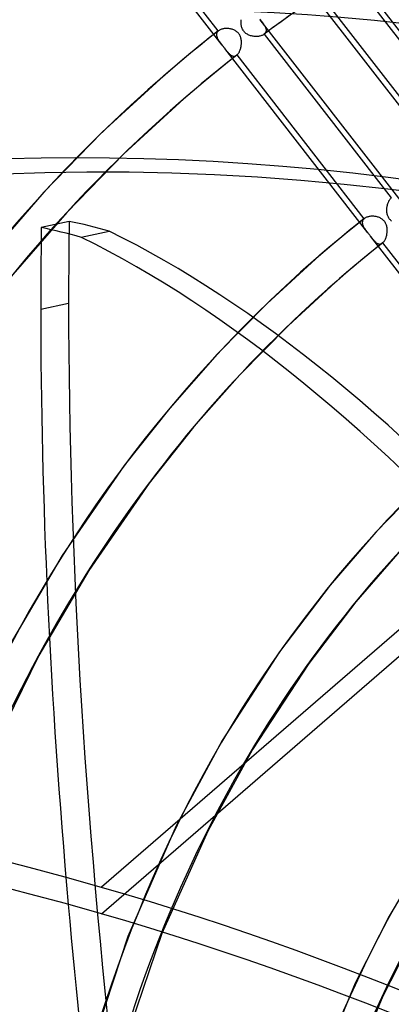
# Model space of a CAD drawing. Header units: millimetres. Extents: x -138 to 135, y -173 to 171.
# Tile 61 of 95: x -29 to -16, y 61 to 93. Entities that reach past the tile are written whole.
import ezdxf

# ---------------------------------------------------------------- set-up
doc = ezdxf.new("R2010")
doc.units = ezdxf.units.MM
doc.layers.add('MAIN-1', color=7, linetype='Continuous')

msp = doc.modelspace()

# ---------------------------------------------------------------- linework, layer by layer
at = {"layer": 'MAIN-1'}
for p, q in [((-22.042, 92.569), (-26.738, 98.62)), ((-22.17, 93.038), (-26.337, 98.408)), ((-13.322, 89.29), (-18.019, 95.342)), ((-17.883, 94.862), (-13.716, 89.492)), ((-14.528, 88.396), (-19.222, 94.446)), ((-14.661, 88.873), (-18.826, 94.24)), ((-21.423, 93.347), (-21.421, 93.376)), ((-21.423, 93.318), (-21.423, 93.347)), ((-21.423, 93.288), (-21.423, 93.318)), ((-21.421, 93.376), (-21.417, 93.405)), ((-20.806, 93.423), (-20.792, 93.405)), ((-16.098, 87.355), (-20.793, 93.405)), ((-20.792, 93.405), (-20.776, 93.384)), ((-20.776, 93.384), (-20.761, 93.364)), ((-20.761, 93.364), (-20.745, 93.343)), ((-20.745, 93.343), (-20.73, 93.324)), ((-20.73, 93.324), (-20.716, 93.304)), ((-20.11, 93.34), (-20.394, 93.133)), ((-19.769, 93.585), (-20.11, 93.34)), ((-22.162, 93.045), (-22.466, 92.805)), ((-22.206, 92.997), (-22.214, 92.983)), ((-22.195, 93.012), (-22.206, 92.997)), ((-22.184, 93.025), (-22.195, 93.012)), ((-22.17, 93.038), (-22.184, 93.025)), ((-22.169, 93.039), (-22.17, 93.038)), ((-22.167, 93.041), (-22.169, 93.039)), ((-22.166, 93.042), (-22.167, 93.041)), ((-22.164, 93.043), (-22.166, 93.042)), ((-22.163, 93.044), (-22.164, 93.043)), ((-22.162, 93.045), (-22.163, 93.044)), ((-22.146, 93.056), (-22.162, 93.045)), ((-22.129, 93.067), (-22.146, 93.056)), ((-22.111, 93.076), (-22.129, 93.067)), ((-22.091, 93.085), (-22.111, 93.076)), ((-22.07, 93.093), (-22.091, 93.085)), ((-22.048, 93.099), (-22.07, 93.093)), ((-22.026, 93.105), (-22.048, 93.099)), ((-22.002, 93.11), (-22.026, 93.105)), ((-21.978, 93.114), (-22.002, 93.11)), ((-21.953, 93.116), (-21.978, 93.114)), ((-21.928, 93.118), (-21.953, 93.116)), ((-21.902, 93.119), (-21.928, 93.118)), ((-21.876, 93.118), (-21.902, 93.119)), ((-21.85, 93.117), (-21.876, 93.118)), ((-21.823, 93.114), (-21.85, 93.117)), ((-21.797, 93.11), (-21.823, 93.114)), ((-21.77, 93.105), (-21.797, 93.11)), ((-21.744, 93.099), (-21.77, 93.105)), ((-21.717, 93.092), (-21.744, 93.099)), ((-21.692, 93.083), (-21.717, 93.092)), ((-21.666, 93.073), (-21.692, 93.083)), ((-21.642, 93.061), (-21.666, 93.073)), ((-21.618, 93.049), (-21.642, 93.061)), ((-21.594, 93.034), (-21.618, 93.049)), ((-21.572, 93.019), (-21.594, 93.034)), ((-21.551, 93.001), (-21.572, 93.019)), ((-21.531, 92.983), (-21.551, 93.001)), ((-21.421, 93.259), (-21.423, 93.288)), ((-21.417, 93.23), (-21.421, 93.259)), ((-21.412, 93.201), (-21.417, 93.23)), ((-21.405, 93.173), (-21.412, 93.201)), ((-21.397, 93.145), (-21.405, 93.173)), ((-21.387, 93.117), (-21.397, 93.145)), ((-21.375, 93.09), (-21.387, 93.117)), ((-21.361, 93.065), (-21.375, 93.09)), ((-21.345, 93.04), (-21.361, 93.065)), ((-21.328, 93.017), (-21.345, 93.04)), ((-21.309, 92.996), (-21.328, 93.017)), ((-21.288, 92.976), (-21.309, 92.996)), ((-20.716, 93.304), (-20.702, 93.285)), ((-20.702, 93.285), (-20.689, 93.266)), ((-20.689, 93.266), (-20.676, 93.247)), ((-20.676, 93.247), (-20.664, 93.228)), ((-20.394, 93.133), (-20.676, 92.924)), ((-20.664, 93.228), (-20.653, 93.209)), ((-20.653, 93.209), (-20.643, 93.191)), ((-20.643, 93.191), (-20.634, 93.172)), ((-20.634, 93.172), (-20.626, 93.154)), ((-20.626, 93.154), (-20.619, 93.136)), ((-20.614, 93.003), (-20.621, 92.988)), ((-20.619, 93.136), (-20.613, 93.119)), ((-20.609, 93.018), (-20.614, 93.003)), ((-20.613, 93.119), (-20.609, 93.101)), ((-20.609, 93.101), (-20.606, 93.084)), ((-20.606, 93.034), (-20.609, 93.018)), ((-20.606, 93.084), (-20.605, 93.067)), ((-20.605, 93.05), (-20.606, 93.034)), ((-20.605, 93.067), (-20.605, 93.05)), ((-22.466, 92.805), (-22.768, 92.562)), ((-22.228, 92.935), (-22.229, 92.918)), ((-22.229, 92.918), (-22.229, 92.9)), ((-22.229, 92.9), (-22.227, 92.883)), ((-22.225, 92.951), (-22.228, 92.935)), ((-22.227, 92.883), (-22.223, 92.865)), ((-22.22, 92.967), (-22.225, 92.951)), ((-22.223, 92.865), (-22.218, 92.847)), ((-22.214, 92.983), (-22.22, 92.967)), ((-22.218, 92.847), (-22.212, 92.828)), ((-22.212, 92.828), (-22.204, 92.81)), ((-22.204, 92.81), (-22.195, 92.791)), ((-22.195, 92.791), (-22.185, 92.772)), ((-22.185, 92.772), (-22.174, 92.753)), ((-22.174, 92.753), (-22.163, 92.733)), ((-22.163, 92.733), (-22.15, 92.714)), ((-22.15, 92.714), (-22.136, 92.694)), ((-22.136, 92.694), (-22.122, 92.674)), ((-22.122, 92.674), (-22.107, 92.654)), ((-21.513, 92.963), (-21.531, 92.983)), ((-21.496, 92.942), (-21.513, 92.963)), ((-21.481, 92.919), (-21.496, 92.942)), ((-21.467, 92.896), (-21.481, 92.919)), ((-21.455, 92.872), (-21.467, 92.896)), ((-21.444, 92.846), (-21.455, 92.872)), ((-21.435, 92.821), (-21.444, 92.846)), ((-21.428, 92.794), (-21.435, 92.821)), ((-21.422, 92.768), (-21.428, 92.794)), ((-21.417, 92.741), (-21.422, 92.768)), ((-21.414, 92.714), (-21.417, 92.741)), ((-21.412, 92.686), (-21.414, 92.714)), ((-21.411, 92.659), (-21.412, 92.686)), ((-21.265, 92.957), (-21.288, 92.976)), ((-21.242, 92.94), (-21.265, 92.957)), ((-21.217, 92.925), (-21.242, 92.94)), ((-21.191, 92.911), (-21.217, 92.925)), ((-21.165, 92.9), (-21.191, 92.911)), ((-21.138, 92.889), (-21.165, 92.9)), ((-21.111, 92.88), (-21.138, 92.889)), ((-21.083, 92.872), (-21.111, 92.88)), ((-21.055, 92.866), (-21.083, 92.872)), ((-21.026, 92.861), (-21.055, 92.866)), ((-20.998, 92.858), (-21.026, 92.861)), ((-20.969, 92.855), (-20.998, 92.858)), ((-20.94, 92.854), (-20.969, 92.855)), ((-20.912, 92.855), (-20.94, 92.854)), ((-20.884, 92.856), (-20.912, 92.855)), ((-20.856, 92.859), (-20.884, 92.856)), ((-20.83, 92.863), (-20.856, 92.859)), ((-20.804, 92.868), (-20.83, 92.863)), ((-20.779, 92.875), (-20.804, 92.868)), ((-20.756, 92.882), (-20.779, 92.875)), ((-20.733, 92.891), (-20.756, 92.882)), ((-20.713, 92.901), (-20.733, 92.891)), ((-20.694, 92.912), (-20.713, 92.901)), ((-20.676, 92.923), (-20.694, 92.912)), ((-20.674, 92.925), (-20.676, 92.923)), ((-20.672, 92.927), (-20.674, 92.925)), ((-20.67, 92.929), (-20.672, 92.927)), ((-20.668, 92.93), (-20.67, 92.929)), ((-20.665, 92.932), (-20.668, 92.93)), ((-20.663, 92.934), (-20.665, 92.932)), ((-20.65, 92.946), (-20.663, 92.934)), ((-20.663, 92.934), (-16.499, 87.567)), ((-20.639, 92.959), (-20.65, 92.946)), ((-20.629, 92.973), (-20.639, 92.959)), ((-20.621, 92.988), (-20.629, 92.973)), ((-22.768, 92.562), (-23.068, 92.316)), ((-22.107, 92.654), (-22.092, 92.633)), ((-22.092, 92.633), (-22.076, 92.612)), ((-22.076, 92.612), (-22.06, 92.591)), ((-22.06, 92.591), (-22.043, 92.569)), ((-22.043, 92.569), (-22.029, 92.551)), ((-22.029, 92.551), (-22.015, 92.533)), ((-22.015, 92.533), (-22.001, 92.515)), ((-22.001, 92.515), (-21.987, 92.497)), ((-21.987, 92.497), (-21.973, 92.479)), ((-21.973, 92.479), (-21.959, 92.461)), ((-17.263, 86.41), (-21.959, 92.462)), ((-21.959, 92.461), (-21.942, 92.44)), ((-21.942, 92.44), (-21.926, 92.419)), ((-21.926, 92.419), (-21.909, 92.398)), ((-21.909, 92.398), (-21.894, 92.378)), ((-21.894, 92.378), (-21.878, 92.359)), ((-21.878, 92.359), (-21.862, 92.341)), ((-21.492, 92.33), (-21.481, 92.351)), ((-21.481, 92.351), (-21.471, 92.373)), ((-21.471, 92.373), (-21.461, 92.395)), ((-21.461, 92.395), (-21.452, 92.419)), ((-21.452, 92.419), (-21.443, 92.444)), ((-21.443, 92.444), (-21.436, 92.47)), ((-21.436, 92.47), (-21.429, 92.496)), ((-21.429, 92.496), (-21.424, 92.522)), ((-21.424, 92.522), (-21.419, 92.549)), ((-21.419, 92.549), (-21.416, 92.577)), ((-21.416, 92.577), (-21.413, 92.604)), ((-21.413, 92.604), (-21.412, 92.632)), ((-21.412, 92.632), (-21.411, 92.659)), ((-23.365, 92.069), (-23.661, 91.819)), ((-23.068, 92.316), (-23.365, 92.069)), ((-21.862, 92.341), (-21.847, 92.324)), ((-21.565, 92.242), (-21.859, 92.009)), ((-21.847, 92.324), (-21.832, 92.307)), ((-21.832, 92.307), (-21.816, 92.292)), ((-21.816, 92.292), (-21.801, 92.277)), ((-21.801, 92.277), (-21.786, 92.263)), ((-21.786, 92.263), (-21.77, 92.251)), ((-21.77, 92.251), (-21.755, 92.24)), ((-21.755, 92.24), (-21.739, 92.231)), ((-21.739, 92.231), (-21.723, 92.223)), ((-21.723, 92.223), (-21.707, 92.216)), ((-21.707, 92.216), (-21.692, 92.211)), ((-21.692, 92.211), (-21.676, 92.208)), ((-21.676, 92.208), (-21.66, 92.207)), ((-21.66, 92.207), (-21.644, 92.208)), ((-21.644, 92.208), (-21.628, 92.211)), ((-21.628, 92.211), (-21.612, 92.215)), ((-21.612, 92.215), (-21.596, 92.222)), ((-21.596, 92.222), (-21.581, 92.231)), ((-21.581, 92.231), (-21.566, 92.242)), ((-21.566, 92.242), (-21.564, 92.243)), ((-21.564, 92.243), (-21.563, 92.244)), ((-21.563, 92.244), (-21.561, 92.245)), ((-21.561, 92.245), (-21.56, 92.246)), ((-21.56, 92.246), (-21.559, 92.247)), ((-21.559, 92.247), (-21.557, 92.249)), ((-21.557, 92.249), (-21.543, 92.262)), ((-17.39, 86.879), (-21.557, 92.249)), ((-21.543, 92.262), (-21.53, 92.276)), ((-21.53, 92.276), (-21.517, 92.293)), ((-21.517, 92.293), (-21.504, 92.311)), ((-21.504, 92.311), (-21.492, 92.33)), ((-23.661, 91.819), (-23.955, 91.566)), ((-22.151, 91.774), (-22.442, 91.537)), ((-21.859, 92.009), (-22.151, 91.774)), ((-23.955, 91.566), (-25.975, 89.714)), ((-22.442, 91.537), (-22.73, 91.297)), ((-22.73, 91.297), (-23.016, 91.055)), ((-23.3, 90.81), (-25.271, 89.004)), ((-23.016, 91.055), (-23.3, 90.81)), ((-25.975, 89.714), (-27.889, 87.746)), ((-25.271, 89.004), (-27.138, 87.084)), ((-27.889, 87.746), (-29.702, 85.656)), ((-16.563, 87.485), (-16.552, 87.505)), ((-16.552, 87.505), (-16.539, 87.522)), ((-16.539, 87.522), (-16.526, 87.539)), ((-16.526, 87.539), (-16.512, 87.553)), ((-16.512, 87.553), (-16.499, 87.567)), ((-16.499, 87.567), (-16.497, 87.568)), ((-16.646, 87.159), (-16.645, 87.186)), ((-16.645, 87.186), (-16.644, 87.214)), ((-16.644, 87.214), (-16.641, 87.241)), ((-16.641, 87.241), (-16.637, 87.268)), ((-16.637, 87.268), (-16.632, 87.295)), ((-16.632, 87.295), (-16.627, 87.322)), ((-16.627, 87.322), (-16.62, 87.347)), ((-16.62, 87.347), (-16.613, 87.373)), ((-16.613, 87.373), (-16.604, 87.397)), ((-16.604, 87.397), (-16.595, 87.421)), ((-16.595, 87.421), (-16.585, 87.443)), ((-16.585, 87.443), (-16.575, 87.465)), ((-16.575, 87.465), (-16.563, 87.485)), ((-27.138, 87.084), (-28.908, 85.046)), ((-17.383, 86.885), (-17.631, 86.687)), ((-17.404, 86.866), (-17.416, 86.852)), ((-17.39, 86.879), (-17.404, 86.866)), ((-17.389, 86.88), (-17.39, 86.879)), ((-17.388, 86.881), (-17.389, 86.88)), ((-17.387, 86.882), (-17.388, 86.881)), ((-17.385, 86.883), (-17.387, 86.882)), ((-17.384, 86.884), (-17.385, 86.883)), ((-17.383, 86.885), (-17.384, 86.884)), ((-17.367, 86.896), (-17.383, 86.885)), ((-17.35, 86.907), (-17.367, 86.896)), ((-17.332, 86.916), (-17.35, 86.907)), ((-17.312, 86.925), (-17.332, 86.916)), ((-17.292, 86.933), (-17.312, 86.925)), ((-17.27, 86.939), (-17.292, 86.933)), ((-17.247, 86.945), (-17.27, 86.939)), ((-17.224, 86.95), (-17.247, 86.945)), ((-17.199, 86.954), (-17.224, 86.95)), ((-17.175, 86.957), (-17.199, 86.954)), ((-17.149, 86.958), (-17.175, 86.957)), ((-17.123, 86.959), (-17.149, 86.958)), ((-17.097, 86.959), (-17.123, 86.959)), ((-17.071, 86.957), (-17.097, 86.959)), ((-17.044, 86.955), (-17.071, 86.957)), ((-17.018, 86.951), (-17.044, 86.955)), ((-16.991, 86.946), (-17.018, 86.951)), ((-16.965, 86.94), (-16.991, 86.946)), ((-16.939, 86.933), (-16.965, 86.94)), ((-16.913, 86.924), (-16.939, 86.933)), ((-16.887, 86.914), (-16.913, 86.924)), ((-16.863, 86.902), (-16.887, 86.914)), ((-16.839, 86.89), (-16.863, 86.902)), ((-16.815, 86.875), (-16.839, 86.89)), ((-16.793, 86.86), (-16.815, 86.875)), ((-16.772, 86.843), (-16.793, 86.86)), ((-16.645, 87.132), (-16.646, 87.159)), ((-16.643, 87.104), (-16.645, 87.132)), ((-16.64, 87.078), (-16.643, 87.104)), ((-16.636, 87.051), (-16.64, 87.078)), ((-16.63, 87.025), (-16.636, 87.051)), ((-16.623, 86.999), (-16.63, 87.025)), ((-16.614, 86.973), (-16.623, 86.999)), ((-16.604, 86.948), (-16.614, 86.973)), ((-16.592, 86.924), (-16.604, 86.948)), ((-16.579, 86.901), (-16.592, 86.924)), ((-16.564, 86.879), (-16.579, 86.901)), ((-16.548, 86.858), (-16.564, 86.879)), ((-27.06, 86.792), (-27.974, 86.588)), ((-17.631, 86.687), (-17.877, 86.487)), ((-17.448, 86.775), (-17.45, 86.758)), ((-17.45, 86.758), (-17.449, 86.741)), ((-17.449, 86.741), (-17.447, 86.723)), ((-17.445, 86.792), (-17.448, 86.775)), ((-17.447, 86.723), (-17.444, 86.705)), ((-17.441, 86.808), (-17.445, 86.792)), ((-17.444, 86.705), (-17.439, 86.687)), ((-17.434, 86.823), (-17.441, 86.808)), ((-17.439, 86.687), (-17.432, 86.669)), ((-17.426, 86.838), (-17.434, 86.823)), ((-17.432, 86.669), (-17.425, 86.65)), ((-17.416, 86.852), (-17.426, 86.838)), ((-17.425, 86.65), (-17.416, 86.631)), ((-17.416, 86.631), (-17.406, 86.612)), ((-17.406, 86.612), (-17.395, 86.593)), ((-17.395, 86.593), (-17.383, 86.574)), ((-17.383, 86.574), (-17.37, 86.554)), ((-17.37, 86.554), (-17.357, 86.535)), ((-16.752, 86.824), (-16.772, 86.843)), ((-16.733, 86.804), (-16.752, 86.824)), ((-16.717, 86.783), (-16.733, 86.804)), ((-16.701, 86.761), (-16.717, 86.783)), ((-16.687, 86.737), (-16.701, 86.761)), ((-16.675, 86.713), (-16.687, 86.737)), ((-16.665, 86.687), (-16.675, 86.713)), ((-16.656, 86.662), (-16.665, 86.687)), ((-16.648, 86.635), (-16.656, 86.662)), ((-16.642, 86.609), (-16.648, 86.635)), ((-16.638, 86.582), (-16.642, 86.609)), ((-16.634, 86.555), (-16.638, 86.582)), ((-16.632, 86.527), (-16.634, 86.555)), ((-16.53, 86.838), (-16.548, 86.858)), ((-16.511, 86.82), (-16.53, 86.838)), ((-16.49, 86.803), (-16.511, 86.82)), ((-26.662, 86.268), (-25.748, 86.471)), ((-18.123, 86.285), (-18.366, 86.082)), ((-17.877, 86.487), (-18.123, 86.285)), ((-17.357, 86.535), (-17.343, 86.515)), ((-17.343, 86.515), (-17.328, 86.495)), ((-17.328, 86.495), (-17.312, 86.474)), ((-17.312, 86.474), (-17.296, 86.453)), ((-17.296, 86.453), (-17.28, 86.432)), ((-17.28, 86.432), (-17.263, 86.41)), ((-17.263, 86.41), (-17.249, 86.392)), ((-17.249, 86.392), (-17.235, 86.374)), ((-17.235, 86.374), (-17.221, 86.356)), ((-17.221, 86.356), (-17.207, 86.338)), ((-17.207, 86.338), (-17.193, 86.32)), ((-17.193, 86.32), (-17.18, 86.302)), ((-12.483, 80.25), (-17.18, 86.303)), ((-17.18, 86.302), (-17.163, 86.281)), ((-17.163, 86.281), (-17.146, 86.259)), ((-17.146, 86.259), (-17.13, 86.239)), ((-17.13, 86.239), (-17.114, 86.219)), ((-17.114, 86.219), (-17.098, 86.2)), ((-16.701, 86.191), (-16.691, 86.213)), ((-16.691, 86.213), (-16.681, 86.236)), ((-16.681, 86.236), (-16.672, 86.26)), ((-16.672, 86.26), (-16.664, 86.285)), ((-16.664, 86.285), (-16.656, 86.31)), ((-16.656, 86.31), (-16.65, 86.336)), ((-16.65, 86.336), (-16.644, 86.363)), ((-16.644, 86.363), (-16.64, 86.39)), ((-16.64, 86.39), (-16.636, 86.417)), ((-16.636, 86.417), (-16.633, 86.445)), ((-16.633, 86.445), (-16.632, 86.473)), ((-16.632, 86.5), (-16.632, 86.527)), ((-16.632, 86.473), (-16.632, 86.5)), ((-18.366, 86.082), (-18.608, 85.877)), ((-17.023, 85.892), (-17.26, 85.7)), ((-17.098, 86.2), (-17.083, 86.182)), ((-17.083, 86.182), (-17.067, 86.164)), ((-17.067, 86.164), (-17.052, 86.148)), ((-17.052, 86.148), (-17.036, 86.132)), ((-17.036, 86.132), (-17.021, 86.117)), ((-16.785, 86.083), (-17.023, 85.892)), ((-17.021, 86.117), (-17.006, 86.104)), ((-17.006, 86.104), (-16.99, 86.091)), ((-16.99, 86.091), (-16.974, 86.08)), ((-16.974, 86.08), (-16.959, 86.071)), ((-16.959, 86.071), (-16.943, 86.063)), ((-16.943, 86.063), (-16.927, 86.056)), ((-16.927, 86.056), (-16.911, 86.052)), ((-16.911, 86.052), (-16.895, 86.049)), ((-16.895, 86.049), (-16.879, 86.048)), ((-16.879, 86.048), (-16.863, 86.048)), ((-16.863, 86.048), (-16.847, 86.051)), ((-16.847, 86.051), (-16.831, 86.056)), ((-16.831, 86.056), (-16.816, 86.063)), ((-16.816, 86.063), (-16.8, 86.072)), ((-16.8, 86.072), (-16.785, 86.083)), ((-16.785, 86.083), (-16.784, 86.084)), ((-16.784, 86.084), (-16.782, 86.085)), ((-16.782, 86.085), (-16.781, 86.086)), ((-16.781, 86.086), (-16.78, 86.087)), ((-16.78, 86.087), (-16.779, 86.088)), ((-16.779, 86.088), (-16.777, 86.089)), ((-16.777, 86.089), (-16.763, 86.102)), ((-12.61, 80.718), (-16.777, 86.089)), ((-16.763, 86.102), (-16.75, 86.117)), ((-16.75, 86.117), (-16.737, 86.133)), ((-16.737, 86.133), (-16.724, 86.151)), ((-16.724, 86.151), (-16.713, 86.17)), ((-16.713, 86.17), (-16.701, 86.191)), ((-18.849, 85.67), (-20.571, 84.096)), ((-18.608, 85.877), (-18.849, 85.67)), ((-17.26, 85.7), (-17.496, 85.506)), ((-2.5, 85.304), (-26, 64.952)), ((-17.73, 85.31), (-17.963, 85.113)), ((-17.496, 85.506), (-17.73, 85.31)), ((-17.963, 85.113), (-18.194, 84.914)), ((-26, 64.086), (-2, 84.87)), ((-18.194, 84.914), (-19.872, 83.381)), ((-27.993, 83.907), (-27.079, 84.111)), ((-20.571, 84.096), (-22.208, 82.431)), ((-19.872, 83.381), (-21.468, 81.759)), ((-22.208, 82.431), (-23.765, 80.668)), ((-21.468, 81.759), (-22.985, 80.042)), ((-23.765, 80.668), (-25.257, 78.783)), ((-22.985, 80.042), (-24.437, 78.21)), ((-25.257, 78.783), (-27.292, 75.832)), ((-24.437, 78.21), (-26.421, 75.337)), ((-15.418, 78.236), (-17.005, 76.6)), ((-17.005, 76.6), (-18.506, 74.861)), ((-16.22, 75.976), (-17.663, 74.312)), ((-27.292, 75.832), (-28.959, 72.977)), ((-26.421, 75.337), (-28.051, 72.554)), ((-18.506, 74.861), (-20.159, 72.671)), ((-17.663, 74.312), (-19.203, 72.292)), ((-20.159, 72.671), (-22.04, 69.771)), ((-28.051, 72.554), (-29.539, 69.536)), ((-19.203, 72.292), (-21.055, 69.471)), ((-22.04, 69.771), (-23.548, 66.972)), ((-21.055, 69.471), (-22.518, 66.797)), ((-23.548, 66.972), (-25.134, 63.338)), ((-22.518, 66.797), (-24.019, 63.439)), ((-15.336, 66.088), (-16.565, 64.009)), ((-16.565, 64.009), (-17.681, 61.805)), ((-25.134, 63.338), (-26.558, 59.033)), ((-24.019, 63.439), (-25.464, 59.215)), ((-15.688, 63.528), (-16.775, 61.382)), ((-17.681, 61.805), (-19.003, 58.619)), ((-16.775, 61.382), (-18.064, 58.276))]:
    msp.add_line(p, q, dxfattribs=at)
for centre, major_axis, ratio, start_param, end_param in [((31.625, 27.388), (-65.793, 75.971), 0.75, -1.613948, -0.100196), ((25.225, 21.845), (-69.066, 79.751), 0.75, -1.615312, -0.098832), ((18.825, 16.303), (-72.339, 83.53), 0.75, -1.616769, -0.097375), ((31.625, 27.388), (65.138, -75.215), 0.75, 1.529278, 3.039764), ((25.225, 21.845), (68.411, -78.995), 0.75, 1.525999, 3.043043), ((18.825, 16.303), (71.685, -82.774), 0.75, 1.524784, 3.044257), ((12.425, 10.76), (-72.339, 83.53), 0.75, -1.616769, -0.097375), ((12.425, 10.76), (71.685, -82.774), 0.75, 1.524472, 3.04457), ((31.625, 27.388), (-60.686, 70.075), 0.75, -1.610102, -0.104042), ((31.625, 27.388), (60.032, -69.319), 0.75, 1.531844, 3.037198), ((6.025, 5.218), (-72.339, 83.53), 0.75, -1.616769, -0.097375), ((6.025, 5.218), (71.685, -82.774), 0.75, 1.524472, 3.04457), ((31.625, 27.388), (-55.58, 64.178), 0.75, -1.607127, -0.107017), ((31.625, 27.388), (54.925, -63.422), 0.75, 1.534887, 3.034154), ((0, 0), (-68.084, 78.617), 0.75, -2.427868, 0.713724), ((-0.5, -0.433), (68.739, -79.373), 0.75, 0.713724, 3.418503), ((31.625, 27.388), (-60.686, 70.075), 0.75, -0.039306, 0.713724), ((31.625, 27.388), (60.032, -69.319), 0.75, 3.10264, 3.629579), ((-2, -1.732), (-65.465, 75.593), 0.75, -0.857072, 0.213273), ((31.625, 27.388), (54.925, -63.422), 0.75, 3.052039, 3.087798), ((31.625, 27.388), (-55.58, 64.178), 0.75, -0.036331, 0.713724), ((-2.5, -2.165), (-66.12, 76.349), 0.75, -0.857072, 0), ((31.625, 27.388), (54.925, -63.422), 0.75, 3.105683, 3.588444), ((31.625, 27.388), (-50.474, 58.282), 0.75, -0.032753, 0.713724), ((14.308, 36.403), (22.599, -101.515), 0.352244, -2.164413, -2.134405), ((-11.957, -10.061), (21.512, -96.634), 0.352244, 2.951812, 2.98707), ((15.221, 36.606), (-22.599, 101.515), 0.352244, 0.977179, 1.007187), ((-11.043, -9.858), (-21.512, 96.634), 0.352244, -0.18978, -0.154523), ((-11.957, -36.042), (27.683, -124.356), 0.352244, 2.290254, 2.865713), ((-11.043, -35.838), (-27.683, 124.356), 0.352244, -0.851339, -0.275879), ((31.625, 27.388), (49.819, -57.526), 0.75, 3.109351, 3.548473), ((15.221, 36.606), (-22.599, 101.515), 0.352244, 1.007187, 1.573241), ((14.308, 36.403), (22.599, -101.515), 0.352244, -2.134405, -1.927523), ((31.625, 27.388), (-45.367, 52.386), 0.75, -0.02837, 0.713724), ((31.625, 27.388), (44.713, -51.63), 0.75, 3.113857, 3.646991), ((31.625, 27.388), (-40.261, 46.49), 0.75, -0.022874, 0.713724), ((31.625, 27.388), (39.607, -45.734), 0.75, 3.119526, 3.855317), ((-26, -22.517), (-66.12, 76.349), 0.75, -0.857072, 0), ((-26, -22.517), (65.465, -75.593), 0.75, 2.284521, 3.141593), ((-26, -22.517), (-66.12, 76.349), 0.75, -3.141592, -0.857072), ((14.308, 36.403), (22.599, -101.515), 0.352244, -1.927523, -1.568352), ((-26, -22.517), (65.465, -75.593), 0.75, 0, 2.284521)]:
    msp.add_ellipse(centre, major_axis=major_axis, ratio=ratio, start_param=start_param, end_param=end_param, dxfattribs=at)

doc.saveas('drawing.dxf')
